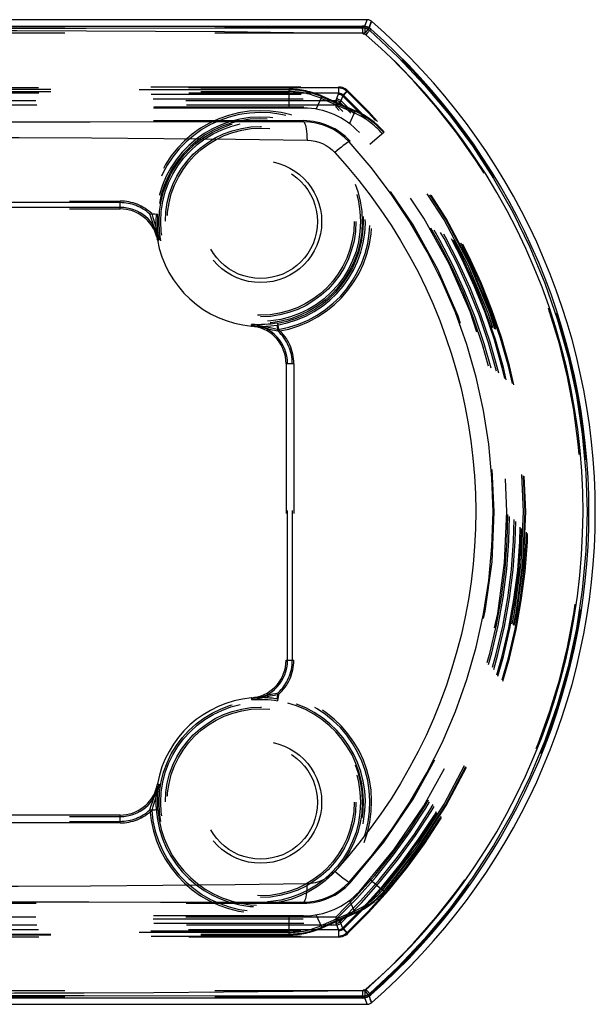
# Model space of a CAD drawing. Header units: inches. Extents: x 0 to 85, y 0 to 55.
# Tile 57 of 115: x 46.2 to 48, y 43.5 to 46.6. Entities that reach past the tile are written whole.
import ezdxf

# ---------------------------------------------------------------- set-up
doc = ezdxf.new("R2010")
doc.units = ezdxf.units.IN
doc.header["$LTSCALE"] = 4.675
doc.header["$MEASUREMENT"] = 0
doc.linetypes.add('HIDDEN', pattern=[0.2, 0.1, -0.1])
doc.layers.add('_15034', color=7, linetype='CONTINUOUS')
doc.layers.add('_62843', color=7, linetype='CONTINUOUS')

msp = doc.modelspace()

# ---------------------------------------------------------------- linework, layer by layer
at = {"layer": '_15034', "color": 7, "linetype": 'Continuous'}
for p, q in [((44.6222, 46.5984), (47.2263, 46.5984)), ((47.2263, 46.5984), (47.2263, 46.593)), ((47.2487, 46.5845), (47.2523, 46.5886)), ((47.2267, 46.5747), (47.2267, 46.5814)), ((47.2409, 43.5892), (47.2363, 43.5944)), ((47.2523, 43.5768), (47.2487, 43.5808)), ((47.2263, 43.5669), (44.6222, 43.5669)), ((47.2263, 43.5723), (47.2263, 43.5669))]:
    msp.add_line(p, q, dxfattribs=at)
at = {"layer": '_15034', "color": 8, "linetype": 'HIDDEN'}
for p, q in [((44.8517, 46.4016), (46.9968, 46.4016)), ((46.9968, 46.4016), (46.9968, 46.3425)), ((46.9968, 46.3992), (44.8517, 46.3992)), ((44.8517, 46.3938), (46.9968, 46.3938)), ((47.082, 46.3391), (47.0999, 46.3799)), ((47.2004, 46.3272), (47.0968, 46.3728)), ((47.0989, 46.3777), (47.2025, 46.3321)), ((47.2035, 46.3343), (47.0999, 46.3799)), ((47.0421, 46.3425), (44.8063, 46.3425)), ((47.2035, 46.3343), (47.1857, 46.2939)), ((47.0421, 46.3031), (44.8063, 46.3031)), ((47.0421, 46.2995), (47.0421, 46.3031)), ((47.2939, 46.2675), (47.2493, 46.2288)), ((47.1873, 46.2392), (47.1847, 46.2368)), ((47.1847, 43.9285), (47.1873, 43.9261)), ((47.2939, 43.8979), (47.2493, 43.9365)), ((44.8063, 43.8622), (47.0421, 43.8622)), ((47.0421, 43.8622), (47.0421, 43.8658)), ((47.1857, 43.8715), (47.2035, 43.8311)), ((47.0421, 43.8228), (44.8063, 43.8228)), ((46.9968, 43.8228), (46.9968, 43.7638)), ((47.0999, 43.7855), (47.082, 43.8262)), ((47.0968, 43.7926), (47.2004, 43.8382)), ((47.2025, 43.8333), (47.0989, 43.7877)), ((47.0999, 43.7855), (47.2035, 43.8311)), ((46.9968, 43.7715), (44.8517, 43.7715)), ((44.8517, 43.7662), (46.9968, 43.7662)), ((44.8517, 43.7638), (46.9968, 43.7638))]:
    msp.add_line(p, q, dxfattribs=at)
at = {"layer": '_15034', "color": 7, "linetype": 'Continuous'}
for points in [[(44.6222, 46.593), (45.06, 46.5924), (45.4963, 46.592), (45.9311, 46.5919), (46.3644, 46.592), (46.7961, 46.5924), (47.2263, 46.593)], [(47.2263, 46.593), (47.2304, 46.5928), (47.2344, 46.592), (47.2383, 46.5908), (47.242, 46.5892), (47.2455, 46.587), (47.2487, 46.5845)], [(47.2267, 46.5814), (47.2266, 46.5844), (47.2266, 46.587), (47.2265, 46.5893), (47.2264, 46.5911), (47.2264, 46.5924), (47.2263, 46.593)], [(47.2267, 46.5747), (47.0113, 46.5776), (46.7962, 46.5798), (46.5812, 46.5813), (46.3657, 46.5823), (46.1488, 46.5829), (45.9315, 46.583), (45.7146, 46.5829), (45.4973, 46.5823), (45.2786, 46.5813), (45.0595, 46.5798), (44.8408, 46.5775), (44.6218, 46.5746)], [(47.2267, 46.5747), (47.2285, 46.5745), (47.2302, 46.5742), (47.2318, 46.5737), (47.2334, 46.573), (47.2349, 46.5721), (47.2363, 46.571)], [(47.2487, 46.5845), (47.2483, 46.5841), (47.2474, 46.5832), (47.2462, 46.582), (47.2448, 46.5804), (47.243, 46.5785), (47.2409, 46.5762), (47.2363, 46.571)], [(47.2363, 43.5944), (47.2842, 43.637), (47.3306, 43.6812), (47.3753, 43.7266), (47.4184, 43.7735), (47.4601, 43.822), (47.5002, 43.872), (47.5386, 43.9231), (47.5754, 43.9757), (47.6108, 44.03), (47.6445, 44.0856), (47.6764, 44.1425), (47.7064, 44.2004), (47.7345, 44.2592), (47.7605, 44.3188), (47.7846, 44.3791), (47.8066, 44.4401), (47.8266, 44.5016), (47.8445, 44.5638), (47.8605, 44.6267), (47.8744, 44.6904), (47.8863, 44.7549), (47.8961, 44.8198), (47.9037, 44.8846), (47.9091, 44.9495), (47.9124, 45.0146), (47.9136, 45.0796), (47.9126, 45.1446), (47.9095, 45.2097), (47.9043, 45.2748), (47.8969, 45.3399), (47.8872, 45.4051), (47.8755, 45.4699), (47.8616, 45.534), (47.8457, 45.5974), (47.8278, 45.6601), (47.8078, 45.7221), (47.7857, 45.7835), (47.7616, 45.8442), (47.7354, 45.9042), (47.7073, 45.9634), (47.6771, 46.0217), (47.6451, 46.0789), (47.6112, 46.1349), (47.5756, 46.1895), (47.5387, 46.2423), (47.5001, 46.2936), (47.4599, 46.3437), (47.4181, 46.3923), (47.375, 46.4391), (47.3305, 46.4844), (47.2841, 46.5285), (47.2363, 46.571)], [(47.2487, 46.5845), (47.3369, 46.5017), (47.4198, 46.4139), (47.4969, 46.3216), (47.5685, 46.2248), (47.6346, 46.123), (47.6946, 46.0173), (47.7479, 45.9084), (47.7944, 45.7966), (47.8341, 45.6824), (47.8669, 45.5657), (47.8928, 45.4462), (47.9113, 45.3253), (47.9224, 45.204), (47.926, 45.0827)], [(47.926, 45.0827), (47.9224, 44.9613), (47.9113, 44.84), (47.8927, 44.7191), (47.8669, 44.5996), (47.8341, 44.4829), (47.7944, 44.3687), (47.7478, 44.2568), (47.6945, 44.1479), (47.6345, 44.0422), (47.5684, 43.9405), (47.4969, 43.8437), (47.4198, 43.7515), (47.3369, 43.6637), (47.2487, 43.5808)], [(44.6218, 43.5907), (44.839, 43.5879), (45.056, 43.5857), (45.2731, 43.5842), (45.4902, 43.5832), (45.7073, 43.5826), (45.9244, 43.5825), (46.1415, 43.5826), (46.3586, 43.5832), (46.5756, 43.5842), (46.7926, 43.5857), (47.0095, 43.5879), (47.2267, 43.5907)], [(47.2263, 43.5723), (47.2264, 43.573), (47.2264, 43.5742), (47.2265, 43.5759), (47.2266, 43.578), (47.2266, 43.5807), (47.2267, 43.5838), (47.2267, 43.5907)], [(47.2487, 43.5808), (47.2455, 43.5783), (47.242, 43.5762), (47.2383, 43.5745), (47.2344, 43.5733), (47.2304, 43.5726), (47.2263, 43.5723)], [(47.2363, 43.5944), (47.2349, 43.5933), (47.2334, 43.5924), (47.2318, 43.5917), (47.2301, 43.5912), (47.2284, 43.5909), (47.2267, 43.5907)], [(47.2487, 43.5808), (47.2483, 43.5812), (47.2475, 43.5821), (47.2463, 43.5833), (47.2448, 43.5849), (47.243, 43.5869), (47.2409, 43.5892)], [(47.2263, 43.5723), (46.7923, 43.5729), (46.3584, 43.5733), (45.9243, 43.5734), (45.4903, 43.5733), (45.0562, 43.5729), (44.6222, 43.5723)]]:
    msp.add_lwpolyline(points, dxfattribs=at)
at = {"layer": '_15034', "color": 8, "linetype": 'HIDDEN'}
for points in [[(47.0421, 46.2995), (46.8211, 46.2993), (46.5993, 46.2991), (46.3766, 46.2989), (46.1531, 46.2988), (45.9287, 46.2988), (45.704, 46.2988), (45.4793, 46.2989), (45.2548, 46.2991), (45.0304, 46.2993), (44.8063, 46.2996)], [(47.0421, 46.2995), (47.0437, 46.2988), (47.0452, 46.2967), (47.0466, 46.2935), (47.0479, 46.2892), (47.0492, 46.2839), (47.0503, 46.2774), (47.0514, 46.2699), (47.0523, 46.2615), (47.053, 46.2522), (47.0536, 46.2425)], [(47.1847, 46.2368), (47.1704, 46.2509), (47.1548, 46.2634), (47.1379, 46.2742), (47.12, 46.2832), (47.1013, 46.2903), (47.082, 46.2954), (47.0622, 46.2985), (47.0421, 46.2995)], [(44.795, 46.2423), (45.0218, 46.2454), (45.2483, 46.2478), (45.4753, 46.2496), (45.7022, 46.2506), (45.9292, 46.251), (46.1559, 46.2506), (46.3817, 46.2496), (46.6067, 46.2479), (46.8305, 46.2456), (47.0536, 46.2425)], [(47.0536, 46.2425), (47.0663, 46.2416), (47.0785, 46.2395), (47.0903, 46.236), (47.1016, 46.2315), (47.1123, 46.2258), (47.1223, 46.2192), (47.1314, 46.2119), (47.1397, 46.2037)], [(47.1847, 46.2368), (47.1836, 46.2369), (47.1817, 46.2362), (47.1789, 46.2346), (47.1753, 46.2323), (47.171, 46.2292), (47.1659, 46.2254), (47.1601, 46.2208), (47.1537, 46.2157), (47.1469, 46.2099), (47.1397, 46.2037)], [(47.633, 45.0827), (47.6297, 45.1886), (47.6198, 45.2942), (47.6034, 45.3991), (47.5806, 45.5027), (47.5513, 45.6048), (47.5158, 45.7046), (47.4747, 45.801), (47.4279, 45.8946), (47.3751, 45.9855), (47.3168, 46.0732), (47.2533, 46.157), (47.1847, 46.2368)], [(47.1397, 46.2037), (47.1778, 46.1607), (47.2146, 46.1165), (47.2498, 46.071), (47.2833, 46.0245), (47.3149, 45.9774), (47.3447, 45.9295), (47.3728, 45.8807), (47.3991, 45.8313), (47.4234, 45.7814), (47.446, 45.7309), (47.467, 45.6795), (47.4862, 45.6274), (47.5037, 45.5747), (47.5194, 45.5214), (47.5333, 45.4676), (47.5454, 45.4134), (47.5555, 45.3591), (47.5638, 45.3048), (47.5703, 45.2503), (47.575, 45.1956), (47.5778, 45.1407), (47.5789, 45.0857), (47.578, 45.0305), (47.5753, 44.9752), (47.5708, 44.9198), (47.5643, 44.8647), (47.5561, 44.8101), (47.5461, 44.7559), (47.5342, 44.7019), (47.5205, 44.6483), (47.505, 44.5952), (47.4877, 44.5425), (47.4684, 44.4898), (47.4472, 44.4376), (47.4242, 44.3861), (47.3995, 44.3354), (47.373, 44.2854), (47.3447, 44.2364), (47.315, 44.1885), (47.2835, 44.1415), (47.25, 44.0951), (47.2148, 44.0496), (47.1779, 44.0052), (47.1394, 43.9619)], [(47.1847, 43.9285), (47.253, 44.0079), (47.3162, 44.0913), (47.3741, 44.1782), (47.4267, 44.2687), (47.4741, 44.3631), (47.5157, 44.4605), (47.5511, 44.56), (47.5803, 44.6615), (47.6031, 44.7646), (47.6196, 44.8693), (47.6296, 44.9755), (47.633, 45.0827)], [(47.1394, 43.9619), (47.1311, 43.9537), (47.122, 43.9463), (47.112, 43.9397), (47.1014, 43.9341), (47.09, 43.9296), (47.0782, 43.9261), (47.066, 43.924), (47.0534, 43.9231)], [(47.1847, 43.9285), (47.1836, 43.9284), (47.1817, 43.9292), (47.1789, 43.9307), (47.1753, 43.9331), (47.1709, 43.9362), (47.1658, 43.9401), (47.16, 43.9447), (47.1536, 43.9499), (47.1467, 43.9557), (47.1394, 43.9619)], [(47.0534, 43.9231), (46.8287, 43.92), (46.6039, 43.9177), (46.3782, 43.916), (46.1521, 43.915), (45.9254, 43.9147), (45.6986, 43.915), (45.472, 43.916), (45.2458, 43.9177), (45.0204, 43.9201), (44.7951, 43.9232)], [(47.0421, 43.8658), (47.0621, 43.8668), (47.0819, 43.8699), (47.1013, 43.875), (47.1201, 43.8822), (47.1379, 43.8911), (47.1547, 43.9019), (47.1704, 43.9144), (47.1847, 43.9285)], [(47.0534, 43.9231), (47.0528, 43.9135), (47.0521, 43.9045), (47.0513, 43.8963), (47.0503, 43.8889), (47.0492, 43.8823), (47.048, 43.8767), (47.0466, 43.8722), (47.0452, 43.8688), (47.0437, 43.8666), (47.0421, 43.8658)], [(44.8063, 43.8658), (45.0288, 43.8661), (45.2519, 43.8663), (45.4757, 43.8664), (45.6999, 43.8665), (45.9242, 43.8665), (46.1486, 43.8665), (46.3728, 43.8664), (46.5965, 43.8663), (46.8196, 43.8661), (47.0421, 43.8658)]]:
    msp.add_lwpolyline(points, dxfattribs=at)
at = {"layer": '_15034', "color": 7, "linetype": 'Continuous'}
for centre, radius, start, end in [((47.2263, 46.5591), 0.0394, 48.5904, 90), ((45.9242, 45.0827), 2.0079, 311.4096, 48.5904), ((47.2263, 43.6063), 0.0394, 270, 311.4096)]:
    msp.add_arc(centre, radius, start, end, dxfattribs=at)
at = {"layer": '_15034', "color": 8, "linetype": 'HIDDEN'}
for centre, radius, start, end in [((46.9968, 46.1457), 0.2559, 66.2385, 90), ((46.9968, 46.1457), 0.2535, 66.2385, 90), ((46.9968, 46.1457), 0.2482, 66.2385, 90), ((47.0421, 46.1063), 0.2362, 42.4794, 90), ((47.1004, 46.1001), 0.2482, 40.86, 66.2385), ((47.1004, 46.1001), 0.2535, 40.86, 66.2385), ((47.1004, 46.1001), 0.2559, 40.86, 66.2385), ((47.0421, 46.1063), 0.1969, 42.4794, 90), ((45.9242, 45.0827), 1.752, 317.5206, 42.4794), ((45.9242, 45.0827), 1.8033, 319.14, 40.86), ((45.9242, 45.0827), 1.8086, 319.14, 40.86), ((45.9242, 45.0827), 1.811, 319.14, 40.86), ((45.9242, 45.0827), 1.7126, 317.5206, 42.4794), ((47.0421, 44.0591), 0.1969, 270, 317.5206), ((47.0421, 44.0591), 0.2362, 270, 317.5206), ((47.1004, 44.0653), 0.2482, 293.7615, 319.14), ((47.1004, 44.0653), 0.2535, 293.7615, 319.14), ((47.1004, 44.0653), 0.2559, 293.7615, 319.14), ((46.9968, 44.0197), 0.2482, 270, 293.7615), ((46.9968, 44.0197), 0.2535, 270, 293.7615), ((46.9968, 44.0197), 0.2559, 270, 293.7615)]:
    msp.add_arc(centre, radius, start, end, dxfattribs=at)
at = {"layer": '_62843', "color": 7, "linetype": 'Continuous'}
for p, q in [((47.2411, 46.6181), (44.6074, 46.6181)), ((47.2334, 46.5977), (47.2411, 46.6181)), ((47.254, 46.6133), (47.2464, 46.5928)), ((44.6074, 43.5472), (47.2411, 43.5472)), ((47.2411, 43.5472), (47.2334, 43.5677)), ((47.2464, 43.5725), (47.254, 43.5521))]:
    msp.add_line(p, q, dxfattribs=at)
at = {"layer": '_62843', "color": 8, "linetype": 'HIDDEN'}
for p, q in [((47.2328, 46.5961), (44.6156, 46.5961)), ((47.2334, 46.5977), (47.2328, 46.5961)), ((47.2328, 46.5961), (47.2352, 46.596)), ((47.2328, 46.5961), (47.2328, 46.5764)), ((47.2458, 46.5912), (47.2328, 46.5764)), ((47.2352, 46.596), (47.2375, 46.5955)), ((47.2375, 46.5956), (47.2398, 46.5948)), ((47.2398, 46.5949), (47.242, 46.5939)), ((47.2419, 46.5939), (47.244, 46.5927)), ((47.2458, 46.5912), (47.2439, 46.5927)), ((47.2458, 46.5912), (47.254, 46.6133)), ((47.2328, 46.5764), (44.6156, 46.5764)), ((44.696, 46.4086), (47.1524, 46.4086)), ((47.1511, 46.4052), (44.6974, 46.4052)), ((47.1511, 46.4052), (47.1511, 46.3855)), ((47.1524, 46.3889), (47.1524, 46.4086)), ((47.1524, 46.3889), (44.696, 46.3889)), ((44.6974, 46.3855), (47.1511, 46.3855)), ((44.7032, 46.371), (47.1453, 46.371)), ((47.143, 46.3655), (47.1524, 46.3889)), ((47.1453, 46.3514), (47.1453, 46.371)), ((47.166, 46.3835), (47.1567, 46.36)), ((47.1647, 46.38), (47.1783, 46.3943)), ((47.1796, 46.3977), (47.166, 46.3835)), ((47.1453, 46.3514), (44.7032, 46.3514)), ((47.143, 46.3655), (44.7054, 46.3655)), ((44.7054, 46.3459), (47.143, 46.3459)), ((47.143, 46.3655), (47.143, 46.3459)), ((47.143, 46.3459), (47.1567, 46.36)), ((47.1589, 46.3655), (47.1453, 46.3514)), ((45.3778, 46.0524), (46.4706, 46.0524)), ((46.4706, 46.0476), (45.3778, 46.0476)), ((46.4706, 46.0327), (45.3778, 46.0327)), ((46.4706, 46.0279), (46.4706, 46.0524)), ((45.3778, 46.0279), (46.4706, 46.0279)), ((46.5828, 46.0106), (46.5632, 46.012)), ((46.5688, 46.0134), (46.5884, 46.0119)), ((46.5841, 45.9439), (46.5828, 45.9492)), ((46.5849, 45.9411), (46.5855, 45.9377)), ((46.5849, 45.9411), (46.5849, 45.9406)), ((46.5849, 45.9405), (46.5849, 45.9406)), ((46.5849, 45.9406), (46.5849, 45.9405)), ((46.5849, 45.9406), (46.5851, 45.9399)), ((46.5849, 45.9405), (46.585, 45.9404)), ((46.585, 45.9402), (46.5851, 45.94)), ((46.5851, 45.94), (46.5859, 45.9358)), ((46.5851, 45.9399), (46.5855, 45.9376)), ((46.5855, 45.9376), (46.5859, 45.9355)), ((46.5858, 45.9363), (46.5864, 45.933)), ((46.5867, 45.9315), (46.5862, 45.9343)), ((46.5865, 45.9322), (46.5869, 45.9304)), ((46.5869, 45.9304), (46.5919, 45.9313)), ((46.8796, 45.6627), (46.88, 45.6678)), ((46.963, 45.6464), (46.9599, 45.6658)), ((46.9607, 45.6715), (46.9639, 45.6521)), ((46.8796, 45.6627), (46.8826, 45.6624)), ((46.8855, 45.6622), (46.8807, 45.6626)), ((46.8893, 45.6618), (46.8832, 45.6624)), ((46.8862, 45.6621), (46.8887, 45.6618)), ((46.888, 45.6619), (46.8904, 45.6616)), ((46.8887, 45.6618), (46.8899, 45.6617)), ((46.8893, 45.6618), (46.8895, 45.6617)), ((46.8899, 45.6617), (46.8904, 45.6616)), ((46.8899, 45.6617), (46.8899, 45.6617)), ((46.8899, 45.6617), (46.8899, 45.6617)), ((47.0121, 45.5451), (46.9876, 45.5451)), ((46.9876, 45.5451), (46.9876, 44.6203)), ((46.9924, 44.6203), (46.9924, 45.5451)), ((47.0073, 44.6203), (47.0073, 45.5451)), ((47.0121, 45.5451), (47.0121, 44.6203)), ((46.9876, 44.6203), (47.0121, 44.6203)), ((46.8796, 44.5026), (46.8807, 44.5027)), ((46.8796, 44.5027), (46.88, 44.4975)), ((46.88, 44.4975), (46.8815, 44.4976)), ((46.8815, 44.5028), (46.8804, 44.5027)), ((46.8807, 44.5027), (46.8835, 44.503)), ((46.8815, 44.4976), (46.8906, 44.4981)), ((46.8822, 44.5029), (46.8855, 44.5032)), ((46.8869, 44.5034), (46.8848, 44.5031)), ((46.8893, 44.5036), (46.885, 44.5032)), ((46.8893, 44.5036), (46.8869, 44.5034)), ((46.8904, 44.5037), (46.8871, 44.5034)), ((46.8899, 44.5037), (46.8893, 44.5036)), ((46.8895, 44.5036), (46.8893, 44.5036)), ((46.8899, 44.5037), (46.8897, 44.5037)), ((46.8899, 44.5037), (46.8899, 44.5037)), ((46.8899, 44.5037), (46.8899, 44.5037)), ((46.8904, 44.5037), (46.8899, 44.5037)), ((46.8934, 44.5042), (46.8987, 44.505)), ((46.9599, 44.4995), (46.963, 44.519)), ((46.9639, 44.5133), (46.9607, 44.4938)), ((46.5854, 44.2272), (46.5849, 44.2248)), ((46.585, 44.225), (46.5849, 44.2243)), ((46.5849, 44.2248), (46.5849, 44.2243)), ((46.5849, 44.2248), (46.5849, 44.2248)), ((46.5858, 44.2291), (46.585, 44.225)), ((46.5851, 44.2254), (46.585, 44.2252)), ((46.5851, 44.2254), (46.5862, 44.2315)), ((46.5858, 44.2291), (46.5867, 44.2339)), ((46.5869, 44.235), (46.5863, 44.232)), ((46.5869, 44.235), (46.5919, 44.2341)), ((46.4706, 44.1374), (45.3778, 44.1374)), ((45.3778, 44.1326), (46.4706, 44.1326)), ((46.4706, 44.113), (46.4706, 44.1374)), ((46.5632, 44.1534), (46.5828, 44.1547)), ((46.5884, 44.1534), (46.5688, 44.152)), ((45.3778, 44.1178), (46.4706, 44.1178)), ((46.4706, 44.113), (45.3778, 44.113)), ((44.7032, 43.814), (47.1453, 43.814)), ((47.1453, 43.7943), (44.7032, 43.7943)), ((47.143, 43.8195), (44.7054, 43.8195)), ((44.7054, 43.7998), (47.143, 43.7998)), ((47.143, 43.8195), (47.1567, 43.8053)), ((47.143, 43.8195), (47.143, 43.7998)), ((47.143, 43.7998), (47.1524, 43.7764)), ((47.1589, 43.7998), (47.1453, 43.814)), ((47.1453, 43.7943), (47.1453, 43.814)), ((47.166, 43.7819), (47.1567, 43.8053)), ((44.696, 43.7764), (47.1524, 43.7764)), ((47.1511, 43.7799), (44.6974, 43.7799)), ((44.6974, 43.7602), (47.1511, 43.7602)), ((47.1511, 43.7799), (47.1511, 43.7602)), ((47.1524, 43.7567), (47.1524, 43.7764)), ((47.1783, 43.7711), (47.1647, 43.7853)), ((47.166, 43.7819), (47.1796, 43.7676)), ((47.1524, 43.7567), (44.696, 43.7567)), ((47.2328, 43.5889), (44.6156, 43.5889)), ((47.2328, 43.5889), (47.2458, 43.5741)), ((47.2328, 43.5889), (47.2328, 43.5692)), ((47.2328, 43.5692), (44.6156, 43.5692)), ((47.2328, 43.5692), (47.2352, 43.5694)), ((47.2328, 43.5692), (47.2334, 43.5677)), ((47.2375, 43.5698), (47.2352, 43.5694)), ((47.2398, 43.5705), (47.2375, 43.5698)), ((47.242, 43.5715), (47.2398, 43.5705)), ((47.244, 43.5727), (47.2419, 43.5715)), ((47.2458, 43.5741), (47.2439, 43.5727)), ((47.2464, 43.5725), (47.2458, 43.5741)), ((47.254, 43.5521), (47.2499, 43.5631))]:
    msp.add_line(p, q, dxfattribs=at)
at = {"layer": '_62843', "color": 7, "linetype": 'Continuous'}
for points in [[(47.254, 46.6133), (47.2521, 46.6147), (47.2501, 46.6159), (47.248, 46.6169), (47.2457, 46.6176), (47.2434, 46.618), (47.2411, 46.6181)], [(47.2411, 43.5472), (47.2434, 43.5474), (47.2457, 43.5478), (47.248, 43.5485), (47.2501, 43.5494), (47.2521, 43.5506), (47.254, 43.5521)]]:
    msp.add_lwpolyline(points, dxfattribs=at)
at = {"layer": '_62843', "color": 8, "linetype": 'HIDDEN'}
for points in [[(47.1783, 46.3943), (47.1744, 46.3975), (47.1702, 46.4002), (47.1657, 46.4023), (47.161, 46.4039), (47.1561, 46.4048), (47.1511, 46.4052)], [(47.1524, 46.4086), (47.1575, 46.4083), (47.1623, 46.4073), (47.1671, 46.4058), (47.1716, 46.4036), (47.1758, 46.4009), (47.1796, 46.3977)], [(47.1453, 46.371), (47.1478, 46.3709), (47.1502, 46.3704), (47.1526, 46.3696), (47.1549, 46.3685), (47.157, 46.3672), (47.1589, 46.3655)], [(47.1647, 46.38), (47.1627, 46.3816), (47.1606, 46.383), (47.1584, 46.3841), (47.156, 46.3849), (47.1536, 46.3853), (47.1511, 46.3855)], [(47.1524, 46.3889), (47.1549, 46.3888), (47.1574, 46.3883), (47.1598, 46.3875), (47.162, 46.3864), (47.1641, 46.3851), (47.166, 46.3835)], [(47.1567, 46.36), (47.1548, 46.3617), (47.1527, 46.363), (47.1504, 46.3641), (47.148, 46.3649), (47.1455, 46.3654), (47.143, 46.3655)], [(46.5797, 45.9608), (46.5778, 45.9671), (46.5757, 45.9737), (46.5734, 45.9806), (46.5709, 45.9879), (46.5683, 45.9955), (46.5658, 46.0035), (46.5632, 46.012)], [(46.5688, 46.0134), (46.5725, 46.0011), (46.5765, 45.9884), (46.5808, 45.9753), (46.585, 45.9615), (46.5887, 45.9469), (46.5919, 45.9313)], [(46.5828, 46.0106), (46.5826, 46.007), (46.5824, 46.0033), (46.5822, 45.9996), (46.5821, 45.9959), (46.582, 45.992), (46.582, 45.9882)], [(46.5875, 45.9882), (46.5875, 45.9923), (46.5876, 45.9963), (46.5878, 46.0003), (46.5879, 46.0042), (46.5882, 46.0081), (46.5884, 46.0119)], [(46.582, 45.9882), (46.582, 45.9804), (46.5822, 45.9731), (46.5825, 45.9665), (46.5829, 45.9604)], [(46.5919, 45.9313), (46.5905, 45.9409), (46.5893, 45.9504), (46.5885, 45.9599), (46.5879, 45.9693), (46.5875, 45.9788), (46.5875, 45.9882)], [(46.5828, 45.9492), (46.5814, 45.9548), (46.5797, 45.9608)], [(46.5829, 45.9604), (46.5834, 45.9547), (46.5839, 45.9495)], [(46.5839, 45.9495), (46.5844, 45.945), (46.5849, 45.9411)], [(46.5851, 45.94), (46.5848, 45.9409), (46.5846, 45.9417), (46.5845, 45.9423), (46.5843, 45.9428), (46.5842, 45.9434), (46.5841, 45.9439)], [(46.5846, 45.9423), (46.5845, 45.9426), (46.5844, 45.9429), (46.5844, 45.9431), (46.5843, 45.9434), (46.5842, 45.9437), (46.5841, 45.9439)], [(46.5849, 45.9411), (46.5848, 45.9414), (46.5848, 45.9416), (46.5847, 45.9418), (46.5847, 45.942), (46.5846, 45.9422), (46.5846, 45.9423)], [(46.9607, 45.6715), (46.9512, 45.6701), (46.9415, 45.6689), (46.9316, 45.668), (46.9215, 45.6673), (46.9113, 45.667), (46.9011, 45.6669), (46.8906, 45.6672), (46.88, 45.6678)], [(46.88, 45.6678), (46.8959, 45.666), (46.9108, 45.6636), (46.9249, 45.6606), (46.9384, 45.6576), (46.9513, 45.6547), (46.9639, 45.6521)], [(46.9106, 45.6615), (46.9172, 45.6616), (46.9243, 45.662), (46.9321, 45.6625), (46.9406, 45.6633), (46.9499, 45.6644), (46.9599, 45.6658)], [(46.8934, 45.6611), (46.8928, 45.6612), (46.8922, 45.6613), (46.8917, 45.6614), (46.891, 45.6615), (46.8903, 45.6616), (46.8893, 45.6618)], [(46.8897, 45.6617), (46.8899, 45.6617), (46.8899, 45.6617)], [(46.8904, 45.6616), (46.8945, 45.6615), (46.8992, 45.6614), (46.9046, 45.6614), (46.9106, 45.6615)], [(46.8904, 45.6616), (46.8907, 45.6616), (46.8909, 45.6616), (46.8911, 45.6616), (46.8913, 45.6616), (46.8915, 45.6615), (46.8917, 45.6615)], [(46.8917, 45.6615), (46.892, 45.6615), (46.8923, 45.6614), (46.8925, 45.6613), (46.8928, 45.6613), (46.8931, 45.6612), (46.8934, 45.6611)], [(46.9101, 45.6583), (46.9041, 45.6595), (46.8985, 45.6603), (46.8934, 45.6611)], [(46.963, 45.6464), (46.9458, 45.6501), (46.9379, 45.652), (46.9304, 45.6538), (46.9233, 45.6555), (46.9165, 45.657), (46.9101, 45.6583)], [(46.9639, 44.5133), (46.9513, 44.5106), (46.9383, 44.5078), (46.9248, 44.5047), (46.9107, 44.5018), (46.8958, 44.4993), (46.88, 44.4975)], [(46.8893, 44.5036), (46.8903, 44.5037), (46.891, 44.5039), (46.8917, 44.504), (46.8922, 44.5041), (46.8928, 44.5041), (46.8934, 44.5042)], [(46.9099, 44.5039), (46.9075, 44.5039), (46.9052, 44.504), (46.9031, 44.504), (46.9011, 44.5039), (46.8992, 44.5039), (46.8974, 44.5039), (46.8957, 44.5039), (46.8904, 44.5037)], [(46.8904, 44.5037), (46.8907, 44.5037), (46.8909, 44.5037), (46.8911, 44.5038), (46.8913, 44.5038), (46.8915, 44.5038), (46.8917, 44.5039)], [(46.8906, 44.4981), (46.9011, 44.4984), (46.9113, 44.4984)], [(46.8917, 44.5039), (46.892, 44.5039), (46.8923, 44.504), (46.8925, 44.504), (46.8928, 44.5041), (46.8931, 44.5041), (46.8934, 44.5042)], [(46.8987, 44.505), (46.9044, 44.5059), (46.9105, 44.5071)], [(46.9599, 44.4995), (46.9547, 44.5003), (46.9497, 44.501), (46.945, 44.5016), (46.9404, 44.5021), (46.936, 44.5025), (46.9319, 44.5029), (46.9281, 44.5031), (46.9245, 44.5034), (46.9212, 44.5036), (46.9181, 44.5037), (46.9152, 44.5038), (46.9125, 44.5039), (46.9099, 44.5039)], [(46.9105, 44.5071), (46.917, 44.5084), (46.9237, 44.51), (46.9308, 44.5116), (46.9383, 44.5135), (46.9461, 44.5153), (46.9543, 44.5171), (46.963, 44.519)], [(46.9113, 44.4984), (46.9215, 44.498), (46.9316, 44.4974), (46.9415, 44.4964), (46.9512, 44.4953), (46.9607, 44.4938)], [(46.5919, 44.2341), (46.5887, 44.2185), (46.585, 44.2038), (46.5808, 44.19), (46.5765, 44.1769), (46.5725, 44.1642), (46.5688, 44.152)], [(46.5798, 44.2049), (46.5815, 44.2108), (46.5828, 44.2163), (46.5841, 44.2214)], [(46.5849, 44.2243), (46.5844, 44.2203), (46.5839, 44.2158)], [(46.5841, 44.2214), (46.5842, 44.222), (46.5843, 44.2225), (46.5845, 44.2231), (46.5846, 44.2237), (46.5848, 44.2245), (46.5851, 44.2254)], [(46.5846, 44.223), (46.5845, 44.2227), (46.5844, 44.2225), (46.5844, 44.2222), (46.5843, 44.2219), (46.5842, 44.2217), (46.5841, 44.2214)], [(46.5849, 44.2243), (46.5848, 44.224), (46.5848, 44.2237), (46.5847, 44.2235), (46.5847, 44.2234), (46.5846, 44.2232), (46.5846, 44.223)], [(46.585, 44.225), (46.5849, 44.2248), (46.5849, 44.2248)], [(46.5875, 44.1772), (46.5875, 44.1866), (46.5879, 44.196), (46.5885, 44.2055), (46.5893, 44.2149), (46.5905, 44.2245), (46.5919, 44.2341)], [(46.5632, 44.1534), (46.5684, 44.1702), (46.571, 44.1779), (46.5735, 44.1852), (46.5758, 44.1921), (46.5779, 44.1987), (46.5798, 44.2049)], [(46.5829, 44.2049), (46.5825, 44.1988), (46.5822, 44.1921), (46.582, 44.1849), (46.582, 44.1772)], [(46.5839, 44.2158), (46.5834, 44.2106), (46.5829, 44.2049)], [(46.582, 44.1772), (46.582, 44.1733), (46.5821, 44.1695), (46.5822, 44.1657), (46.5824, 44.162), (46.5826, 44.1583), (46.5828, 44.1547)], [(46.5884, 44.1534), (46.5882, 44.1573), (46.5879, 44.1611), (46.5878, 44.1651), (46.5876, 44.1691), (46.5875, 44.1731), (46.5875, 44.1772)], [(47.143, 43.7998), (47.1455, 43.8), (47.148, 43.8004), (47.1504, 43.8012), (47.1527, 43.8023), (47.1548, 43.8037), (47.1567, 43.8053)], [(47.1589, 43.7998), (47.157, 43.7982), (47.1549, 43.7968), (47.1526, 43.7957), (47.1502, 43.7949), (47.1478, 43.7945), (47.1453, 43.7943)], [(47.1511, 43.7799), (47.1536, 43.78), (47.156, 43.7805), (47.1584, 43.7813), (47.1606, 43.7824), (47.1627, 43.7837), (47.1647, 43.7853)], [(47.1511, 43.7602), (47.1561, 43.7605), (47.161, 43.7614), (47.1657, 43.763), (47.1702, 43.7652), (47.1744, 43.7679), (47.1783, 43.7711)], [(47.166, 43.7819), (47.1641, 43.7803), (47.162, 43.7789), (47.1598, 43.7778), (47.1574, 43.7771), (47.1549, 43.7766), (47.1524, 43.7764)], [(47.1796, 43.7676), (47.1758, 43.7644), (47.1716, 43.7617), (47.1671, 43.7596), (47.1623, 43.758), (47.1575, 43.7571), (47.1524, 43.7567)]]:
    msp.add_lwpolyline(points, dxfattribs=at)
for centre, radius in [((46.9085, 45.9882), 0.3168), ((46.9085, 45.9882), 0.3113), ((46.9085, 45.9882), 0.2971), ((46.9085, 45.9882), 0.2916), ((46.9085, 45.9882), 0.1902), ((46.9085, 45.9882), 0.1772), ((46.9085, 44.1772), 0.3168), ((46.9085, 44.1772), 0.3113), ((46.9085, 44.1772), 0.2971), ((46.9085, 44.1772), 0.2916), ((46.9085, 44.1772), 0.1902), ((46.9085, 44.1772), 0.1772)]:
    msp.add_circle(centre, radius, dxfattribs=at)
for centre, radius, start, end in [((45.9242, 45.0827), 2.0056, 311.2198, 48.7802), ((45.9242, 45.0827), 1.9859, 311.2198, 48.7802), ((45.9242, 45.0827), 1.7949, 313.715, 46.285), ((45.9242, 45.0827), 1.7984, 313.6706, 46.3294), ((45.9242, 45.0827), 1.8146, 313.715, 46.285), ((45.9242, 45.0827), 1.8181, 313.6706, 46.3294), ((45.9242, 45.0827), 1.7553, 313.9755, 46.0245), ((45.9242, 45.0827), 1.7608, 313.9032, 46.0968), ((45.9242, 45.0827), 1.775, 313.9755, 46.0245), ((45.9242, 45.0827), 1.7805, 313.9032, 46.0968), ((46.9085, 45.9882), 0.3461, 279.0612, 176.0562), ((46.9085, 45.9882), 0.3406, 279.3556, 175.7619), ((46.9085, 45.9882), 0.3264, 279.0612, 176.0562), ((46.9085, 45.9882), 0.3209, 279.3556, 175.7619), ((46.4706, 45.9094), 0.143, 46.6273, 90), ((46.4706, 45.9094), 0.1381, 47.9292, 90), ((46.4706, 45.9094), 0.1233, 10.1946, 90), ((46.4706, 45.9094), 0.1185, 14.9441, 90), ((46.9085, 45.9882), 0.3268, 190.0458, 265.0717), ((46.8691, 45.5451), 0.1233, 0, 84.9229), ((46.8691, 45.5451), 0.1185, 0, 80.1734), ((46.8691, 45.5451), 0.1381, 0, 47.1883), ((46.8691, 45.5451), 0.143, 0, 48.4902), ((46.8691, 44.6203), 0.1233, 275.0771, 360), ((46.8691, 44.6203), 0.1185, 279.8266, 360), ((46.8691, 44.6203), 0.1381, 312.8117, 360), ((46.8691, 44.6203), 0.143, 311.5098, 360), ((46.9085, 44.1772), 0.3461, 183.9438, 80.9388), ((46.9085, 44.1772), 0.3406, 184.2381, 80.6444), ((46.9085, 44.1772), 0.3264, 183.9438, 80.9388), ((46.9085, 44.1772), 0.3268, 95.0771, 169.8054), ((46.9085, 44.1772), 0.3209, 184.2381, 80.6444), ((46.4706, 44.2559), 0.1233, 270, 349.8054), ((46.4706, 44.2559), 0.1185, 270, 345.0559), ((46.4706, 44.2559), 0.1381, 270, 312.0708), ((46.4706, 44.2559), 0.143, 270, 313.3727)]:
    msp.add_arc(centre, radius, start, end, dxfattribs=at)
at = {"layer": '_62843', "color": 7, "linetype": 'Continuous'}
msp.add_arc((45.9242, 45.0827), 2.0276, 310.9832, 49.0168, dxfattribs=at)

doc.saveas('drawing.dxf')
